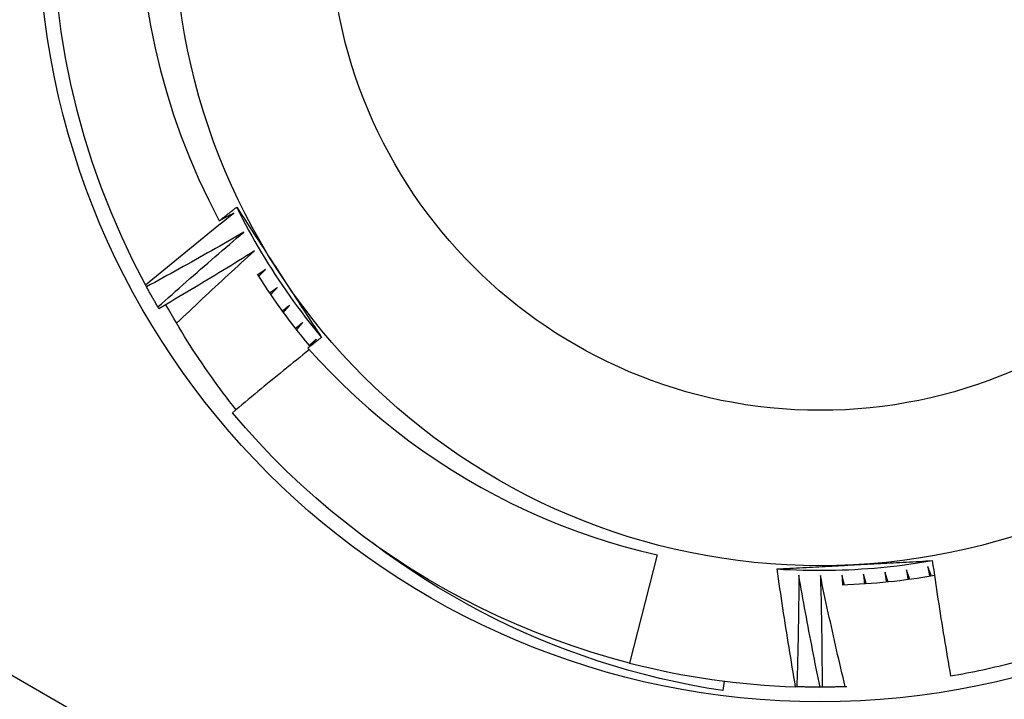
# Model space of a CAD drawing. Header units: inches. Extents: x 48.1 to 120.1, y 31.5 to 55.7.
# Tile 17 of 85: x 68.767 to 68.966, y 34.918 to 35.056. Entities that reach past the tile are written whole.
import ezdxf

# ---------------------------------------------------------------- set-up
doc = ezdxf.new("R2010")
doc.units = ezdxf.units.IN
doc.header["$MEASUREMENT"] = 0
doc.layers.add('Visible Edges(ANSI)', color=7, linetype='Continuous', lineweight=25)
doc.layers.add('Visible Tangent Edges(ANSI)', color=7, linetype='Continuous', lineweight=25)

msp = doc.modelspace()

# ---------------------------------------------------------------- linework, layer by layer
at = {"layer": 'Visible Edges(ANSI)'}
for p, q in [((68.79225237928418, 35.00165750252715), (68.79205503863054, 35.00202103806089)), ((68.79477420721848, 34.99720265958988), (68.79456501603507, 34.99755950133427)), ((68.82573650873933, 34.98983960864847), (68.82667671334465, 34.99102378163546)), ((68.89577798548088, 34.94731101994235), (68.89015309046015, 34.92540349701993)), ((68.90933651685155, 34.92174406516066), (68.90909226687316, 34.91981061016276)), ((68.92409509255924, 34.92058982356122), (68.92386030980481, 34.92059715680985)), ((68.92921369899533, 34.9205182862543), (68.92880005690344, 34.92051781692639)), ((68.93424483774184, 34.92061219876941), (68.93391848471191, 34.92060116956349))]:
    msp.add_line(p, q, dxfattribs=at)
at = {"layer": 'Visible Edges(ANSI)', "flags": 128}
for points in [[(68.79205503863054, 35.00202103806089), (68.78954933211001, 35.00685180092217), (68.78721419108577, 35.0117672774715), (68.78505245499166, 35.01676145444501), (68.78306678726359, 35.02182820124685), (68.78125960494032, 35.02696132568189), (68.77963313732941, 35.03215453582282), (68.77818936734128, 35.03740147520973), (68.77693005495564, 35.04269571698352), (68.77585676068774, 35.04803077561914), (68.77497078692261, 35.0534001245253), (68.77427321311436, 35.05879718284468)], [(68.79227021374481, 35.0592627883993), (68.79305393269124, 35.05463352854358), (68.79399411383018, 35.05003932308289), (68.79508959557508, 35.04548412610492), (68.79633919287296, 35.04097188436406), (68.79774173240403, 35.03650655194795), (68.79929602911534, 35.03209208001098), (68.80100089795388, 35.02773242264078), (68.8028551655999, 35.02343153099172), (68.80485764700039, 35.01919335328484), (68.80700718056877, 35.01502184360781)], [(68.80700718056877, 35.01502184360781), (68.80715383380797, 35.01513784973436), (68.80730051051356, 35.01525381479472), (68.80744722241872, 35.01536974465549), (68.80759396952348, 35.01548564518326), (68.80774074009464, 35.01560150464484), (68.8078875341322, 35.01571732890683), (68.80803436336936, 35.01583311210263), (68.8081812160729, 35.01594886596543), (68.80832810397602, 35.01606458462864), (68.80847501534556, 35.01618026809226), (68.8086219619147, 35.01629591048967), (68.80876893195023, 35.01641152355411), (68.80891593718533, 35.01652709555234), (68.80906296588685, 35.01664263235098), (68.80921001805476, 35.01675813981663), (68.80935710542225, 35.01687360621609), (68.80950422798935, 35.01698903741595), (68.80965137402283, 35.01710443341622), (68.80979854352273, 35.01721979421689), (68.8099457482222, 35.01733511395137), (68.81009297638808, 35.01745040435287), (68.81024023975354, 35.01756565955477), (68.81038752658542, 35.01768087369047), (68.81053484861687, 35.01779605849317)], [(68.81053484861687, 35.01779605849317), (68.81089070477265, 35.01725098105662), (68.81124651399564, 35.01670580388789), (68.81160227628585, 35.01616050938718), (68.81195801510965, 35.01561509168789), (68.81231374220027, 35.01506954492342), (68.81266944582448, 35.01452385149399), (68.81302516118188, 35.01397801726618), (68.81338090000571, 35.01343203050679), (68.81373665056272, 35.01288587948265), (68.81409243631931, 35.01233955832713), (68.81444826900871, 35.01179305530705), (68.81480414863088, 35.01124637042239), (68.81516009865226, 35.01069949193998), (68.81551611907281, 35.01015240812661), (68.81587222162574, 35.00960511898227), (68.81622841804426, 35.00905761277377), (68.81658473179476, 35.00850987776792), (68.81694115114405, 35.00796190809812), (68.81729769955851, 35.00741370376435), (68.81765437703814, 35.00686524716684), (68.81801120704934, 35.00631653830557), (68.8183681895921, 35.00576755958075), (68.81872534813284, 35.00521831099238), (68.81908267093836, 35.00466878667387)], [(68.81053757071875, 35.0177975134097), (68.81112532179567, 35.01662069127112), (68.81172486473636, 35.01544981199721), (68.81233609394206, 35.01428498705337), (68.81295896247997, 35.01312631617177), (68.8135933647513, 35.01197391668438), (68.81423923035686, 35.0108278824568), (68.81489648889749, 35.0096883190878), (68.8155650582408, 35.00855534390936), (68.81624485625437, 35.00742905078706), (68.81693580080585, 35.00630955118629), (68.81763780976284, 35.00519695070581), (68.81835082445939, 35.00409134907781), (68.81907475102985, 35.00299285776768), (68.81980951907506, 35.00190157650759), (68.82055504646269, 35.00081762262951), (68.82131123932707, 34.99974108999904), (68.82207805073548, 34.99867209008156), (68.82285537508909, 34.99761072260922), (68.82364314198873, 34.99655709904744), (68.82444128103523, 34.99551132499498), (68.825249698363, 34.99447350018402), (68.82606832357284, 34.99344373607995), (68.82689708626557, 34.99242213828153), (68.8277358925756, 34.99140880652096)], [(68.79205503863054, 35.00202103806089), (68.79279196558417, 35.00263900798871), (68.79352967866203, 35.00325608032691), (68.79426820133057, 35.00387224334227), (68.79500752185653, 35.00448750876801), (68.79574764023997, 35.00510186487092), (68.79648855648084, 35.00571531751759), (68.79723025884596, 35.00632786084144), (68.79797277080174, 35.00693949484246), (68.79871606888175, 35.00755021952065), (68.79946016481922, 35.00816003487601), (68.80020505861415, 35.00876894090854), (68.80095075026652, 35.00937693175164), (68.80169722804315, 35.00998401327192), (68.80244451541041, 35.01059019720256), (68.80319260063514, 35.01119547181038), (68.80394149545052, 35.01179984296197), (68.80469119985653, 35.01240330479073), (68.8054416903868, 35.01300585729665), (68.80619299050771, 35.01360750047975), (68.80694508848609, 35.01420823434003), (68.8076979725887, 35.01480805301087), (68.80845166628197, 35.01540696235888), (68.80920614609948, 35.01600495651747), (68.80996142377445, 35.01660202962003)], [(68.80996142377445, 35.01660202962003), (68.809838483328, 35.01653592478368), (68.80971551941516, 35.01646984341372), (68.80959255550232, 35.01640378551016), (68.80946956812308, 35.016337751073), (68.80934656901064, 35.01627174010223), (68.809223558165, 35.01620574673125), (68.80910053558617, 35.01613978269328), (68.80897750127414, 35.0160738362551), (68.80885445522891, 35.01600791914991), (68.80873139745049, 35.01594201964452), (68.80860831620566, 35.01587614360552), (68.80848523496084, 35.01581029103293), (68.80836213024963, 35.01574446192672), (68.8082390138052, 35.01567865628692), (68.80811589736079, 35.01561286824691), (68.80799275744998, 35.01554710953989), (68.80786960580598, 35.01548136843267), (68.80774644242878, 35.01541565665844), (68.80762325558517, 35.01534996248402), (68.80750006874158, 35.01528429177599), (68.80737687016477, 35.01521865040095), (68.80725364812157, 35.0151530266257), (68.80713042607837, 35.01508742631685), (68.80700718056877, 35.01502184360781)], [(68.81198178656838, 35.01272195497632), (68.81116677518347, 35.01224911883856), (68.81035115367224, 35.01177730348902), (68.80953491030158, 35.01130651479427), (68.8087180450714, 35.01083674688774), (68.80790056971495, 35.01036801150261), (68.807082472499, 35.00990029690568), (68.80626376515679, 35.00943361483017), (68.80544443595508, 35.00896795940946), (68.80462449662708, 35.00850332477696), (68.80380394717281, 35.00803972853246), (68.80298278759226, 35.00757715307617), (68.8021610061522, 35.00711561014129), (68.80133862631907, 35.00665509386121), (68.80051563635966, 35.00619561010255), (68.79969203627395, 35.00573715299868), (68.79886782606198, 35.00527973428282), (68.7980430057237, 35.00482333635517), (68.79721758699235, 35.00436797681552), (68.7963915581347, 35.00391364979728), (68.79556493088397, 35.00346035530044), (68.79473769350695, 35.00300808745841), (68.79390985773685, 35.00255685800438), (68.79308141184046, 35.00210666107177), (68.79225237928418, 35.00165750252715)], [(68.79456501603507, 34.99755950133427), (68.7952811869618, 34.9982013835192), (68.79599819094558, 34.99884239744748), (68.79671602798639, 34.99948253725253), (68.79743469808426, 35.00012180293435), (68.79815420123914, 35.00076019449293), (68.79887453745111, 35.00139771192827), (68.7995957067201, 35.00203434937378), (68.80031769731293, 35.00267010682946), (68.80104052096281, 35.0033049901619), (68.80176417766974, 35.0039389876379), (68.8024886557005, 35.00457210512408), (68.80321395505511, 35.00520434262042), (68.80394008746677, 35.00583569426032), (68.80466704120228, 35.00646616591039), (68.80539481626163, 35.00709574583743), (68.80612342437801, 35.00772443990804), (68.80685285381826, 35.00835224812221), (68.80758309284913, 35.00897917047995), (68.80831416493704, 35.00960519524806), (68.80904604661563, 35.01023033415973), (68.80977876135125, 35.01085458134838), (68.81051228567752, 35.01147793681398), (68.81124663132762, 35.01210039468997), (68.81198178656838, 35.01272195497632)], [(68.81412876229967, 35.00891047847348), (68.81332975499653, 35.00841107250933), (68.81253010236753, 35.00791266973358), (68.81172979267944, 35.00741527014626), (68.81092883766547, 35.00691887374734), (68.81012722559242, 35.00642348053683), (68.80932496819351, 35.00592909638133), (68.80852206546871, 35.00543572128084), (68.80771850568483, 35.00494334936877), (68.80691430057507, 35.0044519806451), (68.80610946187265, 35.00396162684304), (68.80530396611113, 35.0034722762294), (68.80449782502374, 35.00298393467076), (68.80369105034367, 35.00249660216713), (68.80288361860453, 35.00201027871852), (68.8020755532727, 35.00152496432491), (68.801266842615, 35.00104066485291), (68.80045749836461, 35.00055736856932), (68.79964750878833, 35.00007508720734), (68.7988368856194, 34.99959382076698), (68.79802562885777, 34.99911355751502), (68.79721372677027, 34.99863431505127), (68.79640119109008, 34.99815608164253), (68.79558801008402, 34.99767886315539), (68.79477420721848, 34.99720265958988)], [(68.7983403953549, 34.99425445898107), (68.79898967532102, 34.99487366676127), (68.79963970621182, 34.99549213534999), (68.80029048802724, 34.99610986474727), (68.80094200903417, 34.99672686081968), (68.80159429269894, 34.99734311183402), (68.80224731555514, 34.99795862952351), (68.80290107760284, 34.99857340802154), (68.80355559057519, 34.9991874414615), (68.80421085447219, 34.99980073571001), (68.80486685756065, 35.00041328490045), (68.80552359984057, 35.00102508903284), (68.80618109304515, 35.00163615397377), (68.8068393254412, 35.00224646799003), (68.8074983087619, 35.00285603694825), (68.80815801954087, 35.00346486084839), (68.80881848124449, 35.00407293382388), (68.80947968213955, 35.00468025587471), (68.81014162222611, 35.00528683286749), (68.81080430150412, 35.00589265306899), (68.81146771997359, 35.00649772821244), (68.81213186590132, 35.00710204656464), (68.8127967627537, 35.00770561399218), (68.81346239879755, 35.00830842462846), (68.81412876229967, 35.00891047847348)], [(68.81640001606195, 35.00517173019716), (68.81633262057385, 35.0051263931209), (68.81626521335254, 35.00508106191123), (68.81619779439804, 35.00503574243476), (68.81613037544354, 35.0049904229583), (68.81606295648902, 35.00494511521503), (68.81599552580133, 35.00489981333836), (68.81592809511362, 35.0048545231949), (68.81586065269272, 35.00480923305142), (68.81579321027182, 35.00476395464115), (68.81572576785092, 35.00471868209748), (68.81565831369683, 35.004673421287), (68.81559085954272, 35.00462816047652), (68.81552339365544, 35.00458291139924), (68.81545592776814, 35.00453766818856), (68.81538845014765, 35.00449243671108), (68.81532097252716, 35.0044472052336), (68.81525348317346, 35.00440198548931), (68.81518599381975, 35.00435677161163), (68.81511850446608, 35.00431156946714), (68.8150510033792, 35.00426636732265), (68.8149835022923, 35.00422117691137), (68.81491598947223, 35.00417599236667), (68.81484847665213, 35.00413081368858), (68.81478095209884, 35.00408564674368)], [(68.81496891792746, 35.00378854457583), (68.81502847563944, 35.00384624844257), (68.81508803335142, 35.0039039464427), (68.8151476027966, 35.00396163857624), (68.81520717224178, 35.00401932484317), (68.81526675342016, 35.00407700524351), (68.81532634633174, 35.00413467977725), (68.81538593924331, 35.0041923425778), (68.8154455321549, 35.00425000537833), (68.81550513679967, 35.00430766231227), (68.81556475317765, 35.00436530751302), (68.81562436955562, 35.00442295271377), (68.8156839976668, 35.00448058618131), (68.81574363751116, 35.00453821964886), (68.81580326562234, 35.00459584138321), (68.8158629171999, 35.00465345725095), (68.81592256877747, 35.00471106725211), (68.81598223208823, 35.00476867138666), (68.816041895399, 35.00482626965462), (68.81610155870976, 35.00488386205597), (68.81616124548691, 35.00494144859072), (68.81622092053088, 35.00499902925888), (68.81628061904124, 35.00505660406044), (68.81634031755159, 35.0051141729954), (68.81640001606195, 35.00517173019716)], [(68.81468026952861, 35.00424549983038), (68.8150854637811, 35.00360517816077), (68.81549426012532, 35.00296715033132), (68.81590662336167, 35.00233142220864), (68.81632255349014, 35.00169802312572), (68.81674203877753, 35.00106697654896), (68.81716506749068, 35.00043828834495), (68.81759161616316, 34.99981199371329), (68.81802168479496, 34.99918810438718), (68.81845523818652, 34.99856664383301), (68.81889228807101, 34.99794762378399), (68.81933281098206, 34.9973310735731), (68.81977679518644, 34.99671701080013), (68.82022421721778, 34.9961054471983), (68.82067506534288, 34.99549641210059), (68.82112932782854, 34.9948899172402), (68.82158699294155, 34.99428598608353), (68.82204804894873, 34.99368463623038), (68.82251248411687, 34.99308589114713), (68.82298026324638, 34.9924897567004), (68.82345138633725, 34.99189626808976), (68.8239258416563, 34.99130543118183), (68.82440360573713, 34.99071726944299), (68.82488467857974, 34.99013180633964), (68.82536902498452, 34.98954905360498)], [(68.81908267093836, 35.00466878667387), (68.81944371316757, 35.00411356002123), (68.8198045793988, 35.00355859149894), (68.82016529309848, 35.003003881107), (68.82052587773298, 35.00244941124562), (68.8208863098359, 35.00189518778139), (68.82124662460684, 35.00134119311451), (68.82160682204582, 35.000787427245), (68.821966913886, 35.00023388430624), (68.82232690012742, 34.99968055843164), (68.82268680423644, 34.99912743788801), (68.82304662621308, 34.99857452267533), (68.82340637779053, 34.99802180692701), (68.8237660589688, 34.99746927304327), (68.82412569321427, 34.99691693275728), (68.82448528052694, 34.99636476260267), (68.82484484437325, 34.99581276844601), (68.82520437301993, 34.99526093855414), (68.82556388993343, 34.99470926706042), (68.82592339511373, 34.99415774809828), (68.82628290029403, 34.99360638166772), (68.82664241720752, 34.99305515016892), (68.82700195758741, 34.99250405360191), (68.8273615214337, 34.99195308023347), (68.82772113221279, 34.9914022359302)], [(68.79456501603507, 34.99755950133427), (68.79446618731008, 34.99772884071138), (68.79436756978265, 34.99789830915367), (68.79426916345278, 34.99806790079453), (68.79417098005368, 34.99823760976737), (68.79407300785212, 34.99840744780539), (68.79397524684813, 34.99857740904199), (68.7938776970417, 34.99874749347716), (68.79378037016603, 34.9989177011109), (68.79368325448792, 34.99908803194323), (68.79358635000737, 34.99925848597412), (68.79348966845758, 34.999429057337), (68.79339319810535, 34.99959975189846), (68.79329693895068, 34.99977056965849), (68.79320090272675, 34.9999415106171), (68.7931050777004, 35.00011256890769), (68.79300946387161, 35.00028375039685), (68.79291407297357, 35.00045504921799), (68.7928188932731, 35.00062647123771), (68.79272393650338, 35.00079801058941), (68.79262919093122, 35.00096966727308), (68.79253465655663, 35.00114144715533), (68.79244034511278, 35.00131335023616), (68.7923462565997, 35.00148536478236), (68.79225237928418, 35.00165750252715)], [(68.8187930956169, 35.00150976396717), (68.81872722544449, 35.00146223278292), (68.8186613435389, 35.00141470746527), (68.8185954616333, 35.00136719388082), (68.81852956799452, 35.00131968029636), (68.81846367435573, 35.00127217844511), (68.81839778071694, 35.00122468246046), (68.81833187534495, 35.0011771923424), (68.81826595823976, 35.00112971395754), (68.81820004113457, 35.00108223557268), (68.81813412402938, 35.00103476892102), (68.818068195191, 35.00098731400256), (68.81800226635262, 35.00093985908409), (68.81793632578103, 35.00089241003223), (68.81787038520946, 35.00084497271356), (68.81780443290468, 35.00079754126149), (68.8177384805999, 35.00075011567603), (68.8176725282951, 35.00070270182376), (68.81760656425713, 35.00065528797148), (68.81754058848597, 35.00060788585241), (68.81747461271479, 35.00056048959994), (68.81740863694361, 35.00051309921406), (68.81734264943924, 35.00046572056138), (68.81727666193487, 35.0004183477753), (68.81721066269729, 35.00037098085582)], [(68.81740829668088, 35.00008022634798), (68.81746591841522, 35.00013986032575), (68.81752355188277, 35.00019948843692), (68.81758118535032, 35.00025910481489), (68.81763883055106, 35.00031872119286), (68.8176964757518, 35.00037833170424), (68.81775413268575, 35.00043793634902), (68.81781180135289, 35.00049752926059), (68.81786947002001, 35.00055712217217), (68.81792715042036, 35.00061670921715), (68.8179848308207, 35.00067628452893), (68.81804252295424, 35.00073585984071), (68.81810021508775, 35.0007954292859), (68.81815791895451, 35.00085498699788), (68.81821563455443, 35.00091454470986), (68.81827335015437, 35.00097409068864), (68.81833106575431, 35.00103363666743), (68.81838880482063, 35.00109317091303), (68.81844653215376, 35.00115270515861), (68.81850428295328, 35.001212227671), (68.81856203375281, 35.00127175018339), (68.81861978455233, 35.00133126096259), (68.81867754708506, 35.00139076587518), (68.81873532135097, 35.00145027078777), (68.8187930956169, 35.00150976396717)], [(68.81041391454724, 34.97673712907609), (68.80975075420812, 34.97757593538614), (68.80909321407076, 34.97841955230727), (68.8084413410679, 34.9792679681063), (68.8077951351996, 34.98012115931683), (68.8071547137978, 34.98097902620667), (68.80652040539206, 34.98184109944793), (68.80589229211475, 34.98270727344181), (68.80527039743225, 34.98357751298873), (68.8046547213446, 34.9844517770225), (68.80404531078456, 34.9853300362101), (68.80344216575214, 34.98621226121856), (68.80284529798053, 34.98709840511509), (68.80225473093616, 34.98798844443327), (68.80167049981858, 34.98888234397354), (68.8010925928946, 34.98978006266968), (68.80052104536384, 34.99068157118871), (68.79995588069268, 34.99158683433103), (68.7993970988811, 34.99249582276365), (68.79884472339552, 34.99340848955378), (68.79829878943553, 34.99432481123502), (68.79775928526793, 34.99524475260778), (68.79722625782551, 34.99616827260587), (68.79669969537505, 34.99709534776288), (68.7961796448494, 34.99802593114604)], [(68.82130540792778, 34.99792854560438), (68.82124113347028, 34.99787887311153), (68.8211768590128, 34.99782920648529), (68.82111257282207, 34.99777954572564), (68.8210482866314, 34.99772989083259), (68.82098398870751, 34.99768024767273), (68.82091969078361, 34.99763060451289), (68.82085538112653, 34.99758097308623), (68.82079107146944, 34.99753134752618), (68.82072675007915, 34.99748173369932), (68.82066242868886, 34.99743211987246), (68.82059809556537, 34.99738251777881), (68.8205337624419, 34.99733292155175), (68.8204694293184, 34.99728333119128), (68.82040507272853, 34.99723374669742), (68.82034072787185, 34.99718416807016), (68.82027637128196, 34.9971346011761), (68.82021200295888, 34.99708503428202), (68.8201476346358, 34.99703547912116), (68.82008326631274, 34.99698592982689), (68.82001888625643, 34.99693639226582), (68.81995450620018, 34.99688685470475), (68.81989011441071, 34.99683732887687), (68.81982571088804, 34.9967878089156), (68.81976131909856, 34.99673829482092)], [(68.81996841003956, 34.99645420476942), (68.82002403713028, 34.99651569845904), (68.8200796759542, 34.99657719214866), (68.82013531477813, 34.99663867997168), (68.82019096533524, 34.9967001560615), (68.82024662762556, 34.99676163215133), (68.82030228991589, 34.99682310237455), (68.8203579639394, 34.99688456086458), (68.82041363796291, 34.9969460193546), (68.82046932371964, 34.99700747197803), (68.82052500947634, 34.99706891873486), (68.82058070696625, 34.99713035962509), (68.82063641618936, 34.99719178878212), (68.82069212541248, 34.99725321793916), (68.82074784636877, 34.99731464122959), (68.82080356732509, 34.99737605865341), (68.82085930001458, 34.99743747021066), (68.82091504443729, 34.99749887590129), (68.82097078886, 34.99756026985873), (68.8210265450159, 34.99762166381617), (68.8210823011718, 34.99768305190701), (68.8211380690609, 34.99774443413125), (68.8211938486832, 34.99780581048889), (68.82124962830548, 34.99786718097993), (68.82130540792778, 34.99792854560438)], [(68.82393423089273, 34.99443195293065), (68.82387163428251, 34.99438019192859), (68.8238090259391, 34.99432843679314), (68.8237464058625, 34.99427668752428), (68.82368378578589, 34.99422494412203), (68.82362115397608, 34.99417321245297), (68.82355852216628, 34.99412148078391), (68.82349589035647, 34.99406976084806), (68.82343324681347, 34.99401804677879), (68.82337059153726, 34.99396633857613), (68.82330793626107, 34.99391463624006), (68.82324526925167, 34.9938629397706), (68.82318260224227, 34.99381125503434), (68.82311993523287, 34.99375957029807), (68.82305725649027, 34.993707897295), (68.82299456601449, 34.99365623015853), (68.82293187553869, 34.99360456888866), (68.8228691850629, 34.99355291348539), (68.8228064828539, 34.99350126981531), (68.8227437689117, 34.99344962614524), (68.82268105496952, 34.99339799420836), (68.82261834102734, 34.99334636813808), (68.82255561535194, 34.9932947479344), (68.82249288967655, 34.99324313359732), (68.82243015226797, 34.99319152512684)], [(68.82264648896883, 34.99291440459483), (68.82270006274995, 34.99297769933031), (68.82275363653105, 34.99304098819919), (68.82280723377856, 34.99310427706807), (68.82286083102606, 34.99316755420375), (68.82291442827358, 34.99323082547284), (68.82296803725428, 34.99329409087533), (68.82302165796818, 34.99335735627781), (68.82307527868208, 34.9934206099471), (68.82312891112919, 34.99348386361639), (68.82318255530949, 34.99354710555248), (68.82323619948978, 34.99361034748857), (68.82328984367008, 34.99367358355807), (68.82334351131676, 34.99373680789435), (68.82339717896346, 34.99380003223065), (68.82345084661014, 34.99386325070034), (68.82350452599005, 34.99392646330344), (68.82355821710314, 34.99398967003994), (68.82361191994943, 34.99405287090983), (68.82366561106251, 34.99411606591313), (68.823719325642, 34.99417925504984), (68.82377304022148, 34.99424243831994), (68.82382676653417, 34.99430561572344), (68.82388049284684, 34.99436878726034), (68.82393423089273, 34.99443195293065)], [(68.82772113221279, 34.9914022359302), (68.8276068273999, 34.99131254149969), (68.82749255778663, 34.99122282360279), (68.82737828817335, 34.99113308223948), (68.82726405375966, 34.99104331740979), (68.82714981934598, 34.9909535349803), (68.82703562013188, 34.9908637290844), (68.82692143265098, 34.99077389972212), (68.82680725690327, 34.99068404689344), (68.82669310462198, 34.99059417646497), (68.82657896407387, 34.99050428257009), (68.82646484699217, 34.99041436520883), (68.82635075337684, 34.99032442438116), (68.82623667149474, 34.99023446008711), (68.82612261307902, 34.99014447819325), (68.8260085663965, 34.990054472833), (68.82589454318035, 34.98996444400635), (68.82578053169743, 34.98987439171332), (68.8256665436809, 34.98978431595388), (68.82555256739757, 34.98969422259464), (68.82543861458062, 34.98960410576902), (68.82532467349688, 34.98951396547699), (68.82521075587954, 34.98942380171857), (68.82509684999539, 34.98933362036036), (68.82498296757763, 34.98924340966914)], [(68.82667671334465, 34.99102378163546), (68.82661585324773, 34.9909699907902), (68.82655498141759, 34.99091619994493), (68.82649409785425, 34.99086242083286), (68.82643321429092, 34.99080864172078), (68.82637231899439, 34.9907548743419), (68.82631142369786, 34.99070111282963), (68.82625052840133, 34.99064735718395), (68.8261896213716, 34.99059360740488), (68.82612870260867, 34.990539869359), (68.82606778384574, 34.99048613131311), (68.82600685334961, 34.99043239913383), (68.82594592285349, 34.99037867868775), (68.82588499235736, 34.99032496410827), (68.82582403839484, 34.99027125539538), (68.82576309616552, 34.99021755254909), (68.825702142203, 34.99016385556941), (68.82564117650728, 34.99011016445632), (68.82558021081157, 34.99005647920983), (68.82551923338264, 34.99000280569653), (68.8254582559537, 34.98994913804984), (68.82539726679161, 34.98989547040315), (68.82533627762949, 34.98984181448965), (68.82527527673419, 34.98978816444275), (68.82521427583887, 34.98973452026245)], [(68.82527695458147, 34.98891273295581), (68.82461977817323, 34.98838783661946), (68.82396317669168, 34.98786218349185), (68.82330716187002, 34.98733577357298), (68.82265173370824, 34.98680860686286), (68.82199686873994, 34.98628067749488), (68.82134260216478, 34.98575199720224), (68.82068891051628, 34.98522256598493), (68.82003579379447, 34.98469237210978), (68.81938327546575, 34.98416142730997), (68.81873133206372, 34.98362973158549), (68.81807997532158, 34.98309727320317), (68.81742920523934, 34.98256406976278), (68.81677901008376, 34.98203011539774), (68.81612942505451, 34.98149541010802), (68.81548041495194, 34.98095995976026), (68.81483199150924, 34.98042375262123), (68.81418416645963, 34.97988680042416), (68.81353692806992, 34.97934910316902), (68.8128902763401, 34.97881065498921), (68.81224422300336, 34.97827145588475), (68.8115987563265, 34.97773151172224), (68.81095388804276, 34.97719082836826), (68.81030960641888, 34.97664938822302), (68.8096659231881, 34.97610720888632)], [(68.82498296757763, 34.98924340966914), (68.82732036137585, 34.98667285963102), (68.8297235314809, 34.98416271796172), (68.83219140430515, 34.98171433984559), (68.83472290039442, 34.97932905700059), (68.83731692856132, 34.97700822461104), (68.83997242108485, 34.9747531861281), (68.8426882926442, 34.97256527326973), (68.84546144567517, 34.97044736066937), (68.84828705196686, 34.96840321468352), (68.85116356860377, 34.96643387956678), (68.85408952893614, 34.96454034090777), (68.8570634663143, 34.9627235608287), (68.8600839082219, 34.96098454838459), (68.8631493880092, 34.95932426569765), (68.86625843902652, 34.9577436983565), (68.86940923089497, 34.95624400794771), (68.8725968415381, 34.95482761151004), (68.87581878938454, 34.95349557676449), (68.87907339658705, 34.95224853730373), (68.8823589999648, 34.95108715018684), (68.88567392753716, 34.9500120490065), (68.88901651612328, 34.94902390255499), (68.89238509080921, 34.94812334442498), (68.89577798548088, 34.94731101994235)], [(68.89015309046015, 34.92540349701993), (68.88626489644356, 34.92645567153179), (68.8824052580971, 34.92760820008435), (68.87857676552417, 34.92886030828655), (68.87478198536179, 34.93021115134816), (68.87102346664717, 34.93165982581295), (68.86730372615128, 34.9332053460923), (68.8636252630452, 34.9348467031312), (68.85999054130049, 34.93658277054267), (68.85640200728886, 34.93841239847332), (68.8528620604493, 34.94033435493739), (68.84937308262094, 34.9423473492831), (68.84593740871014, 34.94445003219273), (68.84255734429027, 34.94664099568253), (68.8392351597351, 34.94891876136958), (68.83597308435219, 34.95128180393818), (68.83277330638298, 34.95372855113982), (68.8296379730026, 34.9562573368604), (68.82656917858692, 34.95886649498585), (68.8235689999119, 34.9615542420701), (68.82063943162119, 34.96431880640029), (68.817782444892, 34.96715831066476), (68.8149999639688, 34.97007085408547), (68.81229385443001, 34.9730544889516), (68.8096659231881, 34.97610720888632)], [(68.90909226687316, 34.91981061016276), (68.90588022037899, 34.92033183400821), (68.90268254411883, 34.92091881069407), (68.8995002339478, 34.92157121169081), (68.89633427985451, 34.92228873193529), (68.89318567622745, 34.92307103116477), (68.89005541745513, 34.9239178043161), (68.88694449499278, 34.92482871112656), (68.88385390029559, 34.92580343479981), (68.88078463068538, 34.9268416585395), (68.87773767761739, 34.92794305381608), (68.87471403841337, 34.92910730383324), (68.87171469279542, 34.93033408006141), (68.86874064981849, 34.93162305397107), (68.8657928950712, 34.93297390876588), (68.86287242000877, 34.9343863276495), (68.85998022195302, 34.93585998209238), (68.85711729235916, 34.9373945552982), (68.85428462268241, 34.93898970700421), (68.85148332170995, 34.94064506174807), (68.84871811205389, 34.9423579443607), (68.84599169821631, 34.94412655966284), (68.84330488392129, 34.94595025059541), (68.84065849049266, 34.94782830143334), (68.83805331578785, 34.94976004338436)], [(68.92011282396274, 34.94446857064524), (68.92076279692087, 34.94450420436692), (68.92141283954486, 34.94453975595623), (68.92206296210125, 34.94457521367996), (68.9227131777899, 34.94461057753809), (68.92336349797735, 34.94464587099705), (68.92401393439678, 34.94468108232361), (68.92466449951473, 34.944716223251), (68.92531520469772, 34.94475130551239), (68.92596606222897, 34.9447863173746), (68.92661708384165, 34.94482127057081), (68.92726828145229, 34.94485617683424), (68.92791966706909, 34.94489104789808), (68.92857125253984, 34.94492586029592), (68.9292230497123, 34.94496064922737), (68.92987507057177, 34.94499539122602), (68.93052732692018, 34.94503012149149), (68.93117983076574, 34.94506482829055), (68.93183259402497, 34.94509951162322), (68.93248562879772, 34.94513418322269), (68.93313894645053, 34.94516885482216), (68.9337925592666, 34.94520352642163), (68.9344464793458, 34.9452381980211), (68.93510071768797, 34.94527286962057), (68.93575528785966, 34.94530756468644)], [(68.92011291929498, 34.94447164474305), (68.92142595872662, 34.94439224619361), (68.92273973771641, 34.94432602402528), (68.92405412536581, 34.94427295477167), (68.92536899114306, 34.94423303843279), (68.9266842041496, 34.94420625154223), (68.92799963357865, 34.94419257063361), (68.9293151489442, 34.94419199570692), (68.93063061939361, 34.94420449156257), (68.93194591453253, 34.94423006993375), (68.933260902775, 34.94426869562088), (68.93457545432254, 34.94432035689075), (68.93588943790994, 34.94438504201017), (68.93720272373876, 34.94446273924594), (68.93851517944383, 34.94455342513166), (68.93982667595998, 34.94465708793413), (68.94113708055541, 34.94477371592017), (68.94244626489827, 34.94490328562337), (68.94375409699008, 34.94504578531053), (68.94506044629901, 34.94520120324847), (68.94636518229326, 34.94536951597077), (68.94766817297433, 34.94555072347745), (68.94896928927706, 34.9457447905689), (68.95026840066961, 34.94595171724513), (68.95156537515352, 34.94617148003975)], [(68.93575528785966, 34.94530756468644), (68.9364166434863, 34.94534261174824), (68.93707769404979, 34.94537765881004), (68.93773844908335, 34.94541269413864), (68.93839891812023, 34.94544771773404), (68.93905911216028, 34.94548276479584), (68.9397190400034, 34.94551780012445), (68.94037871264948, 34.94555285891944), (68.94103813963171, 34.94558794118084), (68.94169733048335, 34.94562303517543), (68.94235629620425, 34.94565815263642), (68.94301504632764, 34.94569331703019), (68.94367358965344, 34.94572850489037), (68.94433193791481, 34.94576373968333), (68.94499009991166, 34.94579902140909), (68.94564808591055, 34.94583435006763), (68.94630590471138, 34.94586973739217), (68.94696356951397, 34.94590518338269), (68.94762108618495, 34.94594069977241), (68.94827846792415, 34.9459762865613), (68.94893572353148, 34.94601194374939), (68.94959286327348, 34.94604767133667), (68.95024989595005, 34.94608349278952), (68.95090683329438, 34.94611940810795), (68.95156368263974, 34.94615540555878)], [(68.95065032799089, 34.94493998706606), (68.95066604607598, 34.94486029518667), (68.95068175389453, 34.94478059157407), (68.95069745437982, 34.94470089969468), (68.95071314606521, 34.9446211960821), (68.95072882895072, 34.9445414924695), (68.9507445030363, 34.94446178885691), (68.950760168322, 34.94438207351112), (68.9507758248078, 34.94430236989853), (68.95079147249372, 34.94422265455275), (68.9508071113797, 34.94414293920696), (68.95082274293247, 34.94406322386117), (68.95083836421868, 34.94398350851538), (68.95085397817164, 34.94390379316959), (68.95086958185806, 34.94382406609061), (68.95088517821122, 34.94374435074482), (68.95090076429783, 34.94366462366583), (68.95091634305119, 34.94358489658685), (68.95093191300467, 34.94350516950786), (68.95094747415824, 34.94342544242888), (68.9509630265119, 34.94334570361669), (68.95097857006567, 34.9432659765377), (68.95099410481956, 34.94318623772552), (68.95100963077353, 34.94310649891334), (68.9510251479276, 34.94302676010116)], [(68.95137183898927, 34.94308508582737), (68.95134168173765, 34.94316232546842), (68.95131153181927, 34.94323957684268), (68.9512813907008, 34.94331682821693), (68.95125125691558, 34.94339409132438), (68.95122113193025, 34.94347135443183), (68.95119101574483, 34.94354861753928), (68.95116090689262, 34.94362588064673), (68.95113080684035, 34.94370315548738), (68.95110071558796, 34.94378043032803), (68.95107063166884, 34.94385770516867), (68.9510405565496, 34.94393499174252), (68.95101049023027, 34.94401227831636), (68.95098043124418, 34.94408956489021), (68.95095037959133, 34.94416686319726), (68.95092033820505, 34.9442441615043), (68.95089030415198, 34.94432145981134), (68.9508602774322, 34.94439875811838), (68.9508302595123, 34.94447606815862), (68.9508002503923, 34.94455337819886), (68.95077025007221, 34.9446306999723), (68.95074025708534, 34.94470801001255), (68.9507102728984, 34.94478533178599), (68.9506802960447, 34.94486266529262), (68.95065032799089, 34.94493998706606)], [(68.95156368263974, 34.94615540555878), (68.95170359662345, 34.94517915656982), (68.95184481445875, 34.94420310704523), (68.95198733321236, 34.943227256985), (68.95213115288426, 34.94225162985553), (68.95227627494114, 34.94127620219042), (68.95242269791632, 34.94030098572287), (68.95257042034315, 34.93932599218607), (68.9527194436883, 34.93835119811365), (68.95286976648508, 34.93737662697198), (68.95302138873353, 34.93640226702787), (68.95317430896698, 34.93542813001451), (68.9533285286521, 34.93445420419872), (68.9534840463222, 34.93348050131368), (68.95364086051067, 34.93250700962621), (68.9537989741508, 34.93153374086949), (68.95395838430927, 34.93056069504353), (68.95411909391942, 34.92958786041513), (68.9542810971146, 34.9286152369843), (68.95444439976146, 34.92764284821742), (68.95460899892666, 34.9266706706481), (68.95477489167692, 34.92569871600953), (68.95494208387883, 34.92472698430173), (68.9551105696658, 34.92375547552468), (68.95528034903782, 34.92278420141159)], [(68.92386030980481, 34.92059715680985), (68.92368908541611, 34.92158926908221), (68.92351916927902, 34.92258162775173), (68.92335056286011, 34.92357419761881), (68.92318326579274, 34.92456699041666), (68.92301727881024, 34.92556000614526), (68.92285260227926, 34.92655324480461), (68.92268923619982, 34.92754669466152), (68.92252718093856, 34.9285403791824), (68.92236643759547, 34.92953427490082), (68.92220700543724, 34.93052838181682), (68.9220488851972, 34.93152271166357), (68.921892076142, 34.93251726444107), (68.92173657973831, 34.93351202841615), (68.92158239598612, 34.93450701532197), (68.92142952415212, 34.93550221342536), (68.92127796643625, 34.93649762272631), (68.92112772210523, 34.93749325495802), (68.92097879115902, 34.93848909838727), (68.9208311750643, 34.9394851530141), (68.92068487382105, 34.94048141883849), (68.92053988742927, 34.94147789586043), (68.92039621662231, 34.94247457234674), (68.92025386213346, 34.94347147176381), (68.92011282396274, 34.94446857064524)], [(68.92450178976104, 34.94320633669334), (68.9244986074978, 34.94226410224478), (68.92449422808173, 34.94132184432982), (68.92448865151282, 34.94037958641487), (68.92448187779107, 34.93943730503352), (68.92447390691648, 34.93849500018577), (68.92446473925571, 34.93755269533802), (68.92445437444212, 34.93661036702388), (68.92444281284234, 34.93566802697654), (68.9244300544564, 34.93472568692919), (68.9244160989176, 34.93378332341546), (68.92440094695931, 34.93284095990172), (68.92438459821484, 34.93189858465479), (68.9243670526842, 34.93095620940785), (68.92434831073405, 34.93001382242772), (68.92432837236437, 34.92907143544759), (68.92430723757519, 34.92812903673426), (68.9242849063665, 34.92718663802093), (68.92426137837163, 34.9262442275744), (68.92423665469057, 34.92530182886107), (68.92421073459, 34.92435943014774), (68.92418361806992, 34.92341701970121), (68.92415530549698, 34.92247462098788), (68.92412579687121, 34.92153222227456), (68.92409509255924, 34.92058982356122)], [(68.92880005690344, 34.92051781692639), (68.9286074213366, 34.92146005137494), (68.92841595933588, 34.92240256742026), (68.92822567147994, 34.92334536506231), (68.92803655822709, 34.92428843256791), (68.92784862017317, 34.92523178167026), (68.92766185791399, 34.92617541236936), (68.92747627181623, 34.92711930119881), (68.92729186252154, 34.9280634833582), (68.92710863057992, 34.92900792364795), (68.92692657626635, 34.92995263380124), (68.9267457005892, 34.93089761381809), (68.92656600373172, 34.93184286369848), (68.92638748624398, 34.93278838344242), (68.92621014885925, 34.93373417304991), (68.9260339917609, 34.93468020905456), (68.92585901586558, 34.93562652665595), (68.92568522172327, 34.93657310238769), (68.92551260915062, 34.93751992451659), (68.92534117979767, 34.93846701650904), (68.92517093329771, 34.93941436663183), (68.92500187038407, 34.94036197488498), (68.92483399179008, 34.94130984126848), (68.92466729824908, 34.94225796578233), (68.92450178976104, 34.94320633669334)], [(68.92887579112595, 34.9431359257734), (68.92890362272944, 34.94219410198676), (68.92893025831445, 34.94125221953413), (68.9289556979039, 34.94031027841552), (68.92897994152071, 34.93936827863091), (68.92900298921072, 34.93842623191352), (68.92902484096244, 34.93748412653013), (68.92904549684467, 34.93654197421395), (68.92906495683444, 34.93559977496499), (68.92908322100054, 34.93465751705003), (68.92910028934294, 34.93371521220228), (68.92911616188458, 34.93277286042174), (68.92913083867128, 34.93183044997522), (68.92914431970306, 34.9308880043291), (68.9291566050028, 34.92994551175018), (68.92916769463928, 34.92900297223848), (68.92917758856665, 34.92806039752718), (68.92918628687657, 34.9271177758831), (68.92919378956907, 34.92617510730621), (68.92920009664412, 34.92523240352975), (68.92920520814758, 34.92428965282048), (68.92920912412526, 34.92334686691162), (68.92921184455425, 34.92240404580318), (68.9292133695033, 34.92146118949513), (68.92921369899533, 34.9205182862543)], [(68.93391848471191, 34.92060116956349), (68.93369494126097, 34.92153655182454), (68.93347256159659, 34.92247226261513), (68.93325134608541, 34.92340827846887), (68.93303129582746, 34.92434462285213), (68.9328124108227, 34.92528127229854), (68.93259469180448, 34.9262182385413), (68.93237813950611, 34.92715552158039), (68.93216275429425, 34.92809310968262), (68.93194853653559, 34.9290310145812), (68.93173548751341, 34.92996921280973), (68.93152360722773, 34.93090773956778), (68.93131289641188, 34.93184655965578), (68.93110335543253, 34.93278568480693), (68.9308949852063, 34.93372512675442), (68.93068778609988, 34.93466486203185), (68.9304817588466, 34.93560490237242), (68.93027690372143, 34.93654523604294), (68.93007322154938, 34.9374858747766), (68.92987071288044, 34.93842680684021), (68.92966937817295, 34.93936804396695), (68.92946921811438, 34.94030957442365), (68.92927023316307, 34.94125139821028), (68.92907242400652, 34.94219351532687), (68.92887579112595, 34.9431359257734)], [(68.93324974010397, 34.94320952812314), (68.93325485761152, 34.9431284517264), (68.93325996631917, 34.94304738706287), (68.93326506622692, 34.94296631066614), (68.9332701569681, 34.94288524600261), (68.93327523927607, 34.94280416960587), (68.93328031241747, 34.94272309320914), (68.93328537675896, 34.94264201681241), (68.93329043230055, 34.94256094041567), (68.93329547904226, 34.94247986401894), (68.9333005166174, 34.94239878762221), (68.9333055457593, 34.94231771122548), (68.93331056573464, 34.94223663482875), (68.93331557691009, 34.94215555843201), (68.93332057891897, 34.94207448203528), (68.93332557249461, 34.94199339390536), (68.93333055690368, 34.94191231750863), (68.93333553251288, 34.94183124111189), (68.93334049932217, 34.94175015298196), (68.93334545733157, 34.94166907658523), (68.93335040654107, 34.9415879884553), (68.933355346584, 34.94150690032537), (68.93336027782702, 34.94142581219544), (68.93336520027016, 34.94134473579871), (68.9333701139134, 34.94126364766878)], [(68.9337214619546, 34.94127594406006), (68.93370170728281, 34.94135648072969), (68.93368196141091, 34.94143701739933), (68.93366222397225, 34.94151756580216), (68.93364249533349, 34.94159811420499), (68.93362277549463, 34.94167866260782), (68.93360306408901, 34.94175921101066), (68.93358336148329, 34.94183975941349), (68.93356366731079, 34.94192031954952), (68.9335439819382, 34.94200086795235), (68.9335243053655, 34.94208142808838), (68.93350463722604, 34.94216198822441), (68.93348497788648, 34.94224256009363), (68.93346532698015, 34.94232312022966), (68.93344568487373, 34.94240369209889), (68.93342605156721, 34.94248426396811), (68.9334064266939, 34.94256483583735), (68.93338681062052, 34.94264541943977), (68.933367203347, 34.942725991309), (68.93334760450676, 34.94280657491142), (68.93332801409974, 34.94288715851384), (68.93330843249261, 34.94296775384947), (68.93328885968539, 34.94304833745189), (68.93326929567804, 34.94312893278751), (68.93324974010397, 34.94320952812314)], [(68.93761889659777, 34.94342703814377), (68.93762668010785, 34.9433461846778), (68.93763445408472, 34.94326533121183), (68.93764221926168, 34.94318446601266), (68.93764997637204, 34.94310360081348), (68.93765772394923, 34.94302274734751), (68.9376654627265, 34.94294188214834), (68.93767319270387, 34.94286101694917), (68.93768091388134, 34.94278015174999), (68.9376886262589, 34.94269928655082), (68.93769632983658, 34.94261842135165), (68.93770402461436, 34.94253755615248), (68.93771171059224, 34.94245667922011), (68.93771938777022, 34.94237581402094), (68.93772705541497, 34.94229493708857), (68.93773471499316, 34.9422140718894), (68.93774236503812, 34.94213319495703), (68.9377500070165, 34.94205232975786), (68.93775763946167, 34.94197145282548), (68.93776526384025, 34.94189057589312), (68.93777287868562, 34.94180969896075), (68.93778048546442, 34.94172882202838), (68.93778808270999, 34.94164794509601), (68.93779567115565, 34.94156705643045), (68.93780325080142, 34.94148617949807)], [(68.9381540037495, 34.94151003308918), (68.93813160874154, 34.94158987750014), (68.9381092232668, 34.94166972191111), (68.93808684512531, 34.94174957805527), (68.93806447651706, 34.94182942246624), (68.93804211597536, 34.9419092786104), (68.93801976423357, 34.94198913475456), (68.93799742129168, 34.94206900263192), (68.93797508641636, 34.94214885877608), (68.93795276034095, 34.94222872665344), (68.93793044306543, 34.94230859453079), (68.93790813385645, 34.94238846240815), (68.93788583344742, 34.94246834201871), (68.93786354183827, 34.94254822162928), (68.93784125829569, 34.94262810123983), (68.93781898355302, 34.94270798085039), (68.93779671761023, 34.94278786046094), (68.93777445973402, 34.9428677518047), (68.9377522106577, 34.94294764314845), (68.9377299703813, 34.94302753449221), (68.93770773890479, 34.94310743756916), (68.93768551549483, 34.94318732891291), (68.93766330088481, 34.94326723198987), (68.93764109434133, 34.94334713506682), (68.93761889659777, 34.94342703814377)], [(68.94197852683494, 34.94378824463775), (68.94198896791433, 34.94370768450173), (68.94199939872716, 34.9436271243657), (68.9420098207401, 34.94354656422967), (68.94202023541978, 34.94346600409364), (68.94203063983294, 34.94338544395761), (68.94204103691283, 34.94330488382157), (68.94205142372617, 34.94322431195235), (68.94206180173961, 34.94314375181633), (68.94207217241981, 34.9430631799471), (68.94208253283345, 34.94298260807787), (68.9420928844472, 34.94290203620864), (68.94210322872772, 34.94282146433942), (68.94211356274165, 34.94274089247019), (68.94212388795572, 34.94266032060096), (68.94213420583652, 34.94257974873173), (68.94214451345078, 34.94249916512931), (68.94215481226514, 34.94241859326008), (68.94216510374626, 34.94233800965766), (68.94217538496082, 34.94225742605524), (68.94218565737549, 34.94217684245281), (68.9421959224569, 34.94209625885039), (68.94220617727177, 34.94201567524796), (68.94221642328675, 34.94193509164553), (68.94222666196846, 34.94185449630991)], [(68.94257643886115, 34.94188989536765), (68.94255142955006, 34.94196895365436), (68.94252642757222, 34.94204802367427), (68.94250143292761, 34.94212709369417), (68.94247644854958, 34.94220616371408), (68.94245147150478, 34.942285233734), (68.94242650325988, 34.9423643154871), (68.94240154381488, 34.94244339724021), (68.94237659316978, 34.94252247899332), (68.94235164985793, 34.94260157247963), (68.94232671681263, 34.94268066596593), (68.94230179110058, 34.94275975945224), (68.94227687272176, 34.94283885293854), (68.9422519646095, 34.94291794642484), (68.94222706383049, 34.94299705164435), (68.94220217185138, 34.94307615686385), (68.94217728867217, 34.94315526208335), (68.94215241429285, 34.94323437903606), (68.94212754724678, 34.94331349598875), (68.94210268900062, 34.94339261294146), (68.94207783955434, 34.94347172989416), (68.94205299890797, 34.94355085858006), (68.9420281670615, 34.94362998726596), (68.94200334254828, 34.94370911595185), (68.94197852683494, 34.94378824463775)], [(68.94632390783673, 34.94429274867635), (68.94633699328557, 34.94421257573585), (68.94635006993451, 34.94413240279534), (68.9463631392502, 34.94405222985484), (68.94637619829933, 34.94397205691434), (68.94638925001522, 34.94389187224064), (68.94640229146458, 34.94381169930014), (68.94641532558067, 34.94373151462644), (68.94642834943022, 34.94365132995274), (68.94644136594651, 34.94357115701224), (68.94645437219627, 34.94349097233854), (68.94646737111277, 34.94341077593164), (68.94648036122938, 34.94333059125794), (68.94649334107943, 34.94325040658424), (68.94650631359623, 34.94317021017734), (68.94651927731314, 34.94309002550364), (68.94653223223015, 34.94300982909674), (68.94654517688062, 34.94292963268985), (68.94655811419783, 34.94284943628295), (68.94657104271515, 34.94276922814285), (68.94658396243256, 34.94268903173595), (68.94659687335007, 34.94260883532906), (68.9466097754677, 34.94252862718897), (68.94662266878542, 34.94244841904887), (68.94663555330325, 34.94236821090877)], [(68.94698397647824, 34.94241509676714), (68.94695637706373, 34.94249328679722), (68.94692878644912, 34.94257148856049), (68.94690120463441, 34.94264970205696), (68.94687363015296, 34.94272790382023), (68.9468460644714, 34.94280611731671), (68.94681850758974, 34.94288433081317), (68.94679095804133, 34.94296254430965), (68.94676341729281, 34.94304076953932), (68.9467358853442, 34.94311899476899), (68.94670836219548, 34.94319721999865), (68.94668084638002, 34.94327544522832), (68.94665333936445, 34.94335368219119), (68.94662584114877, 34.94343191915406), (68.94659835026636, 34.94351015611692), (68.94657086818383, 34.94358840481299), (68.9465433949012, 34.94366665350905), (68.94651592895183, 34.94374490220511), (68.946488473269, 34.94382315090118), (68.94646102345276, 34.94390141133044), (68.94643358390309, 34.94397967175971), (68.94640615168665, 34.94405793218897), (68.9463787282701, 34.94413620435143), (68.94635131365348, 34.94421446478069), (68.94632390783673, 34.94429274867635)], [(68.92880005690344, 34.92051781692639), (68.92860398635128, 34.92051796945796), (68.92840791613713, 34.92051838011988), (68.92821184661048, 34.92051902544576), (68.92801577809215, 34.92051992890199), (68.92781971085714, 34.92052107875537), (68.92762364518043, 34.92052246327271), (68.9274275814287, 34.9205241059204), (68.92723151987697, 34.92052599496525), (68.92703546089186, 34.92052813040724), (68.92683940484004, 34.92053051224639), (68.92664335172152, 34.9205331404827), (68.92644730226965, 34.92053602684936), (68.92625125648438, 34.92053914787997), (68.92605521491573, 34.92054251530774), (68.92585917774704, 34.92054614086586), (68.92566314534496, 34.92055000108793), (68.92546711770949, 34.92055411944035), (68.92527109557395, 34.92055847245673), (68.92507507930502, 34.92056308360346), (68.92487906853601, 34.92056794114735), (68.92468306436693, 34.92057304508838), (68.92448706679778, 34.92057838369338), (68.92429107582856, 34.92058398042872), (68.92409509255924, 34.92058982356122)], [(68.93391848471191, 34.92060116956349), (68.9337225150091, 34.92059486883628), (68.93352653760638, 34.92058882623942), (68.93333055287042, 34.92058303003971), (68.93313456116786, 34.92057746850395), (68.93293856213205, 34.92057216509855), (68.93274255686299, 34.92056710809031), (68.93254654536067, 34.92056228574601), (68.93235052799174, 34.92055772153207), (68.93215450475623, 34.92055340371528), (68.93195847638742, 34.92054933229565), (68.93176244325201, 34.92054550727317), (68.93156640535, 34.92054192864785), (68.9313703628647, 34.92053860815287), (68.93117431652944, 34.92053552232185), (68.93097826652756, 34.92053268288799), (68.93078221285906, 34.92053010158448), (68.93058615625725, 34.92052775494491), (68.93039009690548, 34.92052566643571), (68.93019403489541, 34.92052381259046), (68.92999797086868, 34.92052221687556), (68.92980190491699, 34.92052086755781), (68.92960583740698, 34.92051975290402), (68.92940976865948, 34.92051889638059), (68.92921369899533, 34.9205182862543)]]:
    msp.add_lwpolyline(points, dxfattribs=at)
at = {"layer": 'Visible Edges(ANSI)'}
for radius in [0.3451589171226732, 0.1584645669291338, 0.1309055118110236]:
    msp.add_circle((68.9288273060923, 35.07602962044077), radius, dxfattribs=at)
for centre, radius, start, end in [((68.9288273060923, 35.07602962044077), 0.1348425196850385, 271.8980376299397, 279.8921811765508), ((68.9288273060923, 35.07602962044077), 0.1555118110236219, 255.6000000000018, 268.1696803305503), ((68.9288273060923, 35.07602962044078), 0.1555118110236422, 279.7938140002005, 284.6880000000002)]:
    msp.add_arc(centre, radius, start, end, dxfattribs=at)
at = {"layer": 'Visible Tangent Edges(ANSI)'}
msp.add_line((68.9288273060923, 34.82826907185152), (68.71426037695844, 34.95214934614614), dxfattribs=at)
for radius in [0.3308444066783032, 0.0994094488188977]:
    msp.add_circle((68.9288273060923, 35.07602962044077), radius, dxfattribs=at)

doc.saveas('drawing.dxf')
